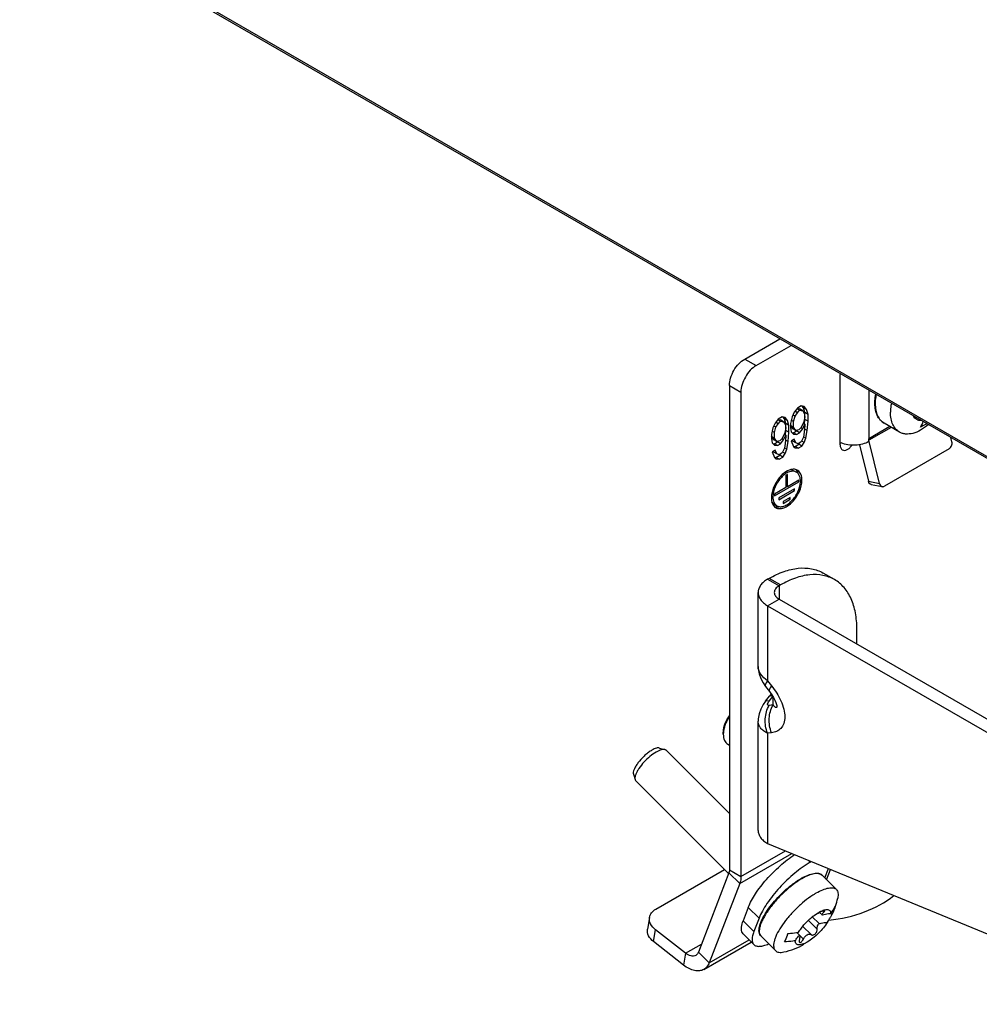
# Model space of a CAD drawing. Header units: millimetres. Extents: x 0 to 841, y 0 to 594.
# Tile 99 of 127: x 670 to 715, y 381 to 426. Entities that reach past the tile are written whole.
import ezdxf

# ---------------------------------------------------------------- set-up
doc = ezdxf.new("R2010")
doc.units = ezdxf.units.MM
doc.header["$LTSCALE"] = 46.255
doc.layers.get('0').update_dxf_attribs({"linetype": 'CONTINUOUS'})
doc.layers.add('CHAMFERS', color=7, linetype='CONTINUOUS')
doc.layers.add('ROUNDS', color=7, linetype='CONTINUOUS')

msp = doc.modelspace()

# ---------------------------------------------------------------- linework, layer by layer
at = {"color": 3, "linetype": 'CONTINUOUS'}
for p, q in [((706.3607, 408.374), (706.2193, 408.1881)), ((706.5375, 408.4761), (706.3607, 408.374)), ((706.6789, 408.4535), (706.5375, 408.4761)), ((706.785, 408.3062), (706.6789, 408.4535)), ((705.6536, 407.9657), (705.4768, 407.8637)), ((705.795, 407.9432), (705.6536, 407.9657)), ((705.9011, 407.7959), (705.795, 407.9432)), ((706.1132, 407.9705), (706.0425, 407.6691)), ((706.2193, 408.1881), (706.1132, 407.9705)), ((706.1839, 407.7508), (706.2547, 408.0001)), ((706.2547, 408.0001), (706.3607, 408.1655)), ((706.3607, 408.1655), (706.4668, 408.2789)), ((706.4668, 408.2789), (706.6082, 408.2563)), ((706.6082, 408.2563), (706.6789, 408.1408)), ((706.7143, 407.9527), (706.6436, 407.7034)), ((706.6789, 408.1408), (706.7143, 407.9527)), ((706.8557, 408.0865), (706.785, 408.3062)), ((706.8557, 407.7738), (706.8557, 408.0865)), ((705.2293, 407.4602), (705.1586, 407.1588)), ((705.3354, 407.6778), (705.2293, 407.4602)), ((705.3001, 407.2405), (705.3708, 407.4897)), ((705.4768, 407.8637), (705.3354, 407.6778)), ((705.3708, 407.4897), (705.4768, 407.6552)), ((705.4768, 407.6552), (705.5829, 407.7686)), ((705.5829, 407.7686), (705.7243, 407.746)), ((705.7243, 407.746), (705.795, 407.6305)), ((705.795, 407.6305), (705.8304, 407.4424)), ((705.9718, 407.5762), (705.9011, 407.7959)), ((705.9718, 407.2635), (705.9718, 407.5762)), ((706.0425, 407.6691), (706.0425, 407.4606)), ((706.0425, 407.4606), (706.0779, 407.2726)), ((706.1839, 407.4902), (706.1839, 407.7508)), ((706.29, 407.3429), (706.1839, 407.4902)), ((706.5375, 407.4858), (706.4314, 407.3725)), ((706.6436, 407.7034), (706.5375, 407.4858)), ((706.6082, 407.4224), (706.7143, 407.64)), ((706.7143, 407.5879), (706.6789, 407.2548)), ((706.7143, 407.64), (706.7143, 407.5879)), ((706.8203, 407.3364), (706.8557, 407.7738)), ((705.1586, 407.1588), (705.1586, 406.9503)), ((705.3001, 406.9799), (705.3001, 407.2405)), ((705.7597, 407.1931), (705.6536, 406.9755)), ((705.7243, 406.9121), (705.8304, 407.1297)), ((705.8304, 407.4424), (705.7597, 407.1931)), ((705.8304, 407.0776), (705.795, 406.7445)), ((705.8304, 407.1297), (705.8304, 407.0776)), ((705.9365, 406.8261), (705.9718, 407.2635)), ((706.0779, 407.2726), (706.1839, 407.1775)), ((706.1839, 407.1775), (706.3254, 407.1549)), ((706.4314, 407.3725), (706.29, 407.3429)), ((706.3254, 407.1549), (706.4668, 407.2365)), ((706.4668, 407.2365), (706.6082, 407.4224)), ((706.6436, 407.0259), (706.5375, 406.8083)), ((706.6789, 407.2548), (706.6436, 407.0259)), ((706.7496, 406.9829), (706.8203, 407.3364)), ((705.1586, 406.9503), (705.194, 406.7623)), ((705.194, 406.7623), (705.3001, 406.6672)), ((705.4061, 406.8326), (705.3001, 406.9799)), ((705.3001, 406.6672), (705.4415, 406.6446)), ((705.5475, 406.8622), (705.4061, 406.8326)), ((705.4415, 406.6446), (705.5829, 406.7262)), ((705.6536, 406.9755), (705.5475, 406.8622)), ((705.5829, 406.7262), (705.7243, 406.9121)), ((705.795, 406.7445), (705.7597, 406.5156)), ((705.8657, 406.4726), (705.9365, 406.8261)), ((706.2193, 406.9373), (706.0779, 406.8557)), ((706.0779, 406.8557), (706.1839, 406.6042)), ((706.1839, 406.6042), (706.2547, 406.5408)), ((706.29, 406.7697), (706.2193, 406.9373)), ((706.2547, 406.5408), (706.3961, 406.5182)), ((706.3961, 406.7267), (706.29, 406.7697)), ((706.5375, 406.8083), (706.3961, 406.7267)), ((706.3961, 406.5182), (706.5728, 406.6203)), ((706.5728, 406.6203), (706.6789, 406.7857)), ((706.6789, 406.7857), (706.7496, 406.9829)), ((705.3354, 406.427), (705.194, 406.3453)), ((705.194, 406.3453), (705.3001, 406.0939)), ((705.3001, 406.0939), (705.3708, 406.0305)), ((705.4061, 406.2594), (705.3354, 406.427)), ((705.5122, 406.2164), (705.4061, 406.2594)), ((705.6536, 406.298), (705.5122, 406.2164)), ((705.5122, 406.0079), (705.689, 406.1099)), ((705.7597, 406.5156), (705.6536, 406.298)), ((705.689, 406.1099), (705.795, 406.2754)), ((705.795, 406.2754), (705.8657, 406.4726)), ((705.3708, 406.0305), (705.5122, 406.0079)), ((705.9011, 405.3047), (705.8304, 405.2639)), ((705.8304, 405.2639), (705.8304, 404.6924)), ((705.9011, 404.7332), (705.9011, 405.3047)), ((705.3001, 404.3045), (706.4314, 404.9577)), ((706.4314, 405.0394), (705.9011, 404.7332)), ((706.4314, 404.9577), (706.4314, 405.0394)), ((705.8304, 404.6924), (705.3001, 404.3862)), ((705.3001, 404.3862), (705.3001, 404.3045)), ((706.2334, 404.6393), (705.498, 404.2147)), ((705.498, 404.1331), (706.2334, 404.5577)), ((706.2334, 404.5577), (706.2334, 404.6393)), ((705.498, 404.2147), (705.498, 404.1331)), ((706.0354, 404.2392), (705.696, 404.0433)), ((705.696, 403.9616), (706.0354, 404.1576)), ((705.696, 404.0433), (705.696, 403.9616)), ((706.0354, 404.1576), (706.0354, 404.2392)), ((704.5425, 396.4061), (704.5425, 399.8342)), ((704.9819, 399.2218), (727.6093, 386.1579)), ((704.8835, 395.4802), (705.0663, 395.2481)), ((704.8835, 394.7985), (705.0663, 395.0306)), ((704.5425, 388.8115), (704.5425, 393.8726)), ((703.6911, 386.3499), (702.2735, 382.671)), ((701.0926, 382.5655), (699.6999, 383.6532)), ((702.0268, 382.3663), (704.227, 383.6366))]:
    msp.add_line(p, q, dxfattribs=at)
at = {"color": 7, "linetype": 'CONTINUOUS'}
for p, q in [((706.6436, 408.3879), (706.5856, 408.4684)), ((706.785, 408.3062), (706.6436, 408.3879)), ((706.7143, 408.1681), (706.6436, 408.3879)), ((705.7597, 407.8776), (705.7017, 407.9581)), ((706.2547, 408.0001), (706.1555, 408.0573)), ((706.3607, 408.1655), (706.2505, 408.2291)), ((706.4668, 408.2789), (706.346, 408.3486)), ((706.3478, 408.357), (706.4668, 408.3379)), ((706.6082, 408.2563), (706.4668, 408.3379)), ((706.8557, 408.0865), (706.7143, 408.1681)), ((706.7143, 407.8554), (706.7143, 408.1681)), ((705.3708, 407.4897), (705.2716, 407.547)), ((705.4768, 407.6552), (705.3666, 407.7188)), ((705.5829, 407.7686), (705.4622, 407.8383)), ((705.4639, 407.8466), (705.5829, 407.8276)), ((705.7243, 407.746), (705.5829, 407.8276)), ((705.9011, 407.7959), (705.7597, 407.8776)), ((705.8304, 407.6578), (705.7597, 407.8776)), ((705.9718, 407.5762), (705.8304, 407.6578)), ((705.8304, 407.3451), (705.8304, 407.6578)), ((706.1839, 407.4902), (706.0425, 407.5718)), ((706.1486, 407.4246), (706.0425, 407.5718)), ((706.1839, 407.7508), (706.0763, 407.8129)), ((706.6082, 407.4224), (706.5277, 407.4689)), ((706.7143, 407.64), (706.6338, 407.6865)), ((706.6976, 407.6496), (706.7143, 407.8554)), ((706.8557, 407.7738), (706.7143, 407.8554)), ((711.0883, 407.2673), (710.3812, 407.6756)), ((705.3001, 406.9799), (705.1586, 407.0615)), ((705.2647, 406.9143), (705.1586, 407.0615)), ((705.3001, 407.2405), (705.1924, 407.3026)), ((705.8304, 407.1297), (705.7499, 407.1762)), ((705.8138, 407.1393), (705.8304, 407.3451)), ((705.9718, 407.2635), (705.8304, 407.3451)), ((706.1038, 407.2493), (706.1839, 407.2365)), ((706.29, 407.3429), (706.1486, 407.4246)), ((706.1839, 407.2365), (706.3254, 407.3182)), ((706.3254, 407.1549), (706.1839, 407.2365)), ((706.3254, 407.3182), (706.3544, 407.3564)), ((706.4668, 407.2365), (706.3254, 407.3182)), ((706.7496, 406.9829), (706.6515, 407.0396)), ((706.8203, 407.3364), (706.6952, 407.4087)), ((705.2199, 406.739), (705.3001, 406.7262)), ((705.4061, 406.8326), (705.2647, 406.9143)), ((705.3001, 406.7262), (705.4415, 406.8079)), ((705.4415, 406.6446), (705.3001, 406.7262)), ((705.4415, 406.8079), (705.4705, 406.8461)), ((705.5829, 406.7262), (705.4415, 406.8079)), ((705.7243, 406.9121), (705.6438, 406.9586)), ((705.9365, 406.8261), (705.8114, 406.8983)), ((706.1486, 406.8513), (706.1333, 406.8876)), ((706.29, 406.7697), (706.1486, 406.8513)), ((706.185, 406.611), (706.2547, 406.5998)), ((706.2547, 406.5998), (706.4314, 406.7019)), ((706.3961, 406.5182), (706.2547, 406.5998)), ((706.4314, 406.7019), (706.4774, 406.7736)), ((706.5728, 406.6203), (706.4314, 406.7019)), ((706.6789, 406.7857), (706.5631, 406.8526)), ((705.2647, 406.341), (705.2494, 406.3773)), ((705.4061, 406.2594), (705.2647, 406.341)), ((705.3011, 406.1007), (705.3708, 406.0895)), ((705.3708, 406.0895), (705.5475, 406.1916)), ((705.5122, 406.0079), (705.3708, 406.0895)), ((705.5475, 406.1916), (705.5935, 406.2633)), ((705.689, 406.1099), (705.5475, 406.1916)), ((705.795, 406.2754), (705.6792, 406.3423)), ((705.8657, 406.4726), (705.7676, 406.5293)), ((706.1743, 405.4922), (706.3157, 405.4106)), ((705.9011, 404.7332), (705.8304, 404.774)), ((706.4314, 404.9577), (706.3607, 404.9986)), ((706.2334, 404.5577), (706.1627, 404.5985)), ((705.2743, 403.9334), (705.4157, 403.8517)), ((706.0354, 404.1576), (705.9647, 404.1984)), ((705.5122, 399.528), (728.1396, 386.4641)), ((703.2141, 389.5976), (700.2848, 392.5199)), ((703.1378, 392.804), (703.2141, 392.7599)), ((703.1779, 386.8086), (698.8722, 391.104)), ((699.8027, 385.1552), (702.9904, 386.9956)), ((703.1928, 386.8471), (701.7752, 383.1682)), ((708.1672, 386.0687), (707.5028, 386.7316)), ((706.9855, 385.7472), (706.9811, 385.7441)), ((699.5128, 384.7765), (699.4208, 384.2266)), ((707.0539, 384.8033), (707.3695, 384.4885)), ((707.3506, 385.0105), (707.3922, 385.0337)), ((707.3951, 385.0075), (707.3636, 384.9889)), ((707.3943, 385.0067), (707.5193, 384.882)), ((707.5206, 384.8807), (707.5193, 384.882)), ((707.9597, 384.9054), (707.8867, 384.7609)), ((707.9597, 384.9054), (707.9094, 384.9555)), ((708.0154, 385.0153), (707.9597, 384.9054)), ((701.1847, 383.1154), (699.792, 384.2031)), ((705.3422, 383.2369), (704.6777, 383.8998)), ((706.3371, 384.0774), (706.4545, 383.9602)), ((706.4545, 383.9602), (706.4554, 383.9594))]:
    msp.add_line(p, q, dxfattribs=at)
at = {"color": 9, "linetype": 'CONTINUOUS'}
for p, q in [((704.9819, 400.4466), (705.5122, 400.1404)), ((705.5122, 400.1404), (705.5122, 399.528)), ((704.9819, 399.2218), (705.5122, 399.528)), ((704.9819, 399.2218), (704.9819, 395.743)), ((704.9819, 395.743), (705.1645, 395.511)), ((705.057, 394.8036), (705.2264, 395.0187)), ((705.2397, 394.6206), (705.2397, 394.9976)), ((705.2397, 394.6206), (705.057, 394.5995)), ((705.1645, 393.332), (704.9819, 393.3109)), ((704.9819, 393.3109), (704.9819, 388.1991)), ((703.7444, 386.6682), (705.8081, 387.8597)), ((703.6911, 386.3499), (706.0991, 387.7402)), ((703.2141, 386.9744), (703.7444, 386.6682)), ((703.1928, 386.8471), (703.6911, 386.3499)), ((707.2798, 384.2338), (706.8718, 384.6409)), ((707.5838, 385.0228), (707.5328, 385.0736)), ((699.6999, 383.6532), (699.792, 384.2031)), ((706.9983, 383.9776), (706.6131, 384.3619)), ((702.2735, 382.671), (704.124, 383.7394)), ((706.6418, 383.7718), (706.4594, 383.9538)), ((701.1847, 383.1154), (701.918, 383.5388)), ((701.1847, 383.1154), (701.0926, 382.5655)), ((701.7752, 383.1682), (702.2735, 382.671))]:
    msp.add_line(p, q, dxfattribs=at)
at = {"color": 3, "linetype": 'CONTINUOUS'}
for points in [[(704.5425, 396.4062), (704.5472, 396.2942), (704.5871, 396.0616), (704.6612, 395.848), (704.7699, 395.6418), (704.8835, 395.4802)], [(705.0663, 395.2481), (705.1042, 395.1988), (705.1841, 395.0862), (705.258, 394.9683), (705.3217, 394.8499), (705.3707, 394.7387), (705.4014, 394.6476)], [(705.1464, 395.1394), (705.1042, 395.0799), (705.0663, 395.0306)], [(704.8835, 394.7985), (704.7699, 394.6369), (704.6612, 394.4308), (704.5871, 394.2171), (704.5472, 393.9845), (704.5425, 393.8725)], [(705.4014, 394.6476), (705.4141, 394.591), (705.4151, 394.5843)], [(705.4151, 394.5843), (705.4162, 394.5736), (705.4162, 394.5752)]]:
    msp.add_lwpolyline(points, dxfattribs=at)
at = {"color": 7, "linetype": 'CONTINUOUS'}
for centre, radius, start, end in [((708.8173, 407.8288), 1.1519, 245.44134, 248.00028), ((703.6154, 393.2384), 0.6828, 190.75421, 190.94114), ((703.4302, 393.1814), 0.4886, 204.20626, 204.45337), ((709.2627, 382.4585), 4.0001, 123.21579, 124.70081), ((705.0497, 386.3517), 3.2529, 340.99598, 347.94495), ((706.4544, 386.041), 1.8156, 322.97204, 335.83139), ((705.0511, 386.3515), 3.2516, 335.73558, 340.9913), ((707.8564, 384.2254), 0.908, 119.89544, 120.53313), ((706.2993, 385.6519), 1.8206, 322.96696, 330.69445), ((705.0525, 386.3509), 3.25, 282.18807, 300)]:
    msp.add_arc(centre, radius, start, end, dxfattribs=at)
at = {"color": 3, "linetype": 'CONTINUOUS'}
for centre, radius, start, end in [((706.1819, 405.0967), 0.4473, 89.78294, 92.87825), ((706.1984, 405.2076), 0.3344, 56.90023, 67.05759), ((705.6195, 404.999), 0.8826, 356.97538, 359.97384), ((706.4381, 404.1916), 1.2813, 167.47729, 171.46844), ((705.5691, 404.0908), 0.3857, 216.31988, 219.35481), ((705.5331, 404.0547), 0.3344, 236.90023, 240.01051)]:
    msp.add_arc(centre, radius, start, end, dxfattribs=at)
at = {"color": 7, "linetype": 'CONTINUOUS'}
for points, knots in [([(710.7158, 408.6007), (710.7089, 408.5649), (710.6855, 408.4268), (710.6741, 408.2866), (710.6741, 408.1829)], [0, 0, 0, 0, 0.2598404, 1, 1, 1, 1]), ([(711.0883, 407.2673), (711.0223, 407.3054), (710.8988, 407.4092), (710.7675, 407.6241), (710.6894, 407.8888), (710.6741, 408.0815), (710.6741, 408.1829)], [0, 0, 0, 0, 0.2177714, 0.4509545, 0.7101914, 1, 1, 1, 1]), ([(712.1116, 407.7961), (712.0729, 407.7947), (711.9968, 407.8008), (711.8909, 407.8415), (711.8021, 407.9122), (711.7585, 407.9747), (711.7402, 408.0087)], [0, 0, 0, 0, 0.2570344, 0.5003356, 0.7434729, 1, 1, 1, 1]), ([(712.4293, 407.6114), (712.3178, 407.5151), (712.0922, 407.3511), (711.7324, 407.1946), (711.435, 407.1608), (711.2247, 407.2018), (711.1313, 407.2425), (711.0883, 407.2673)], [0, 0, 0, 0, 0.3009965, 0.5654089, 0.7938554, 0.8985436, 1, 1, 1, 1]), ([(712.0637, 407.4929), (712.0765, 407.5125), (712.1269, 407.5947), (712.1688, 407.682), (712.1961, 407.7496)], [0, 0, 0, 0, 0.2434308, 1, 1, 1, 1]), ([(712.3638, 407.6535), (712.3403, 407.639), (712.2428, 407.5809), (712.1416, 407.5289), (712.0637, 407.4929)], [0, 0, 0, 0, 0.243554, 1, 1, 1, 1]), ([(709.6664, 406.8255), (709.5779, 406.7743), (709.3741, 406.696), (709.0447, 406.6473), (708.7058, 406.6636), (708.4865, 406.7201), (708.3858, 406.7608)], [0, 0, 0, 0, 0.2326978, 0.4901146, 0.7528116, 1, 1, 1, 1]), ([(706.3968, 405.3534), (706.3928, 405.3653), (706.376, 405.4102), (706.3528, 405.4529), (706.3318, 405.4814)], [0, 0, 0, 0, 0.2618634, 1, 1, 1, 1]), ([(705.3628, 403.8024), (705.3742, 403.8011), (705.422, 403.798), (705.4702, 403.8029), (705.5058, 403.8101)], [0, 0, 0, 0, 0.2398157, 1, 1, 1, 1]), ([(705.5122, 400.1404), (705.4502, 400.1046), (705.3436, 400.023), (705.2925, 399.8926), (705.2925, 399.8342)], [0, 0, 0, 0, 0.5507646, 1, 1, 1, 1]), ([(705.2925, 399.8342), (705.2925, 399.7758), (705.3436, 399.6454), (705.4502, 399.5638), (705.5122, 399.528)], [0, 0, 0, 0, 0.4492354, 1, 1, 1, 1]), ([(703.2141, 394.0779), (703.2135, 394.077), (703.178, 394.0258), (703.1128, 393.9195), (703.0337, 393.7529), (702.9752, 393.5835), (702.9393, 393.4167), (702.9313, 393.3123), (702.9313, 393.2614)], [0, 0, 0, 0, 0.0035122, 0.2028098, 0.4021073, 0.6014049, 0.8007024, 1, 1, 1, 1]), ([(702.9313, 393.2614), (702.9313, 393.2106), (702.9355, 393.1604), (702.9442, 393.1134), (702.9446, 393.111)], [0, 0, 0, 0, 0.9478696, 1, 1, 1, 1]), ([(702.9451, 393.1088), (702.953, 393.0677), (702.9658, 393.0244), (702.9827, 392.9853), (702.9846, 392.981)], [0, 0, 0, 0, 0.889087, 1, 1, 1, 1]), ([(702.9855, 392.9791), (703, 392.9472), (703.021, 392.9122), (703.0457, 392.882), (703.0502, 392.8768)], [0, 0, 0, 0, 0.8243668, 1, 1, 1, 1]), ([(703.0502, 392.8768), (703.0699, 392.8541), (703.0984, 392.8285), (703.1303, 392.8083), (703.1378, 392.804)], [0, 0, 0, 0, 0.7700044, 1, 1, 1, 1]), ([(703.2141, 386.9744), (703.2141, 386.9628), (703.2125, 386.9197), (703.2041, 386.8765), (703.1928, 386.8471)], [0, 0, 0, 0, 0.2689922, 1, 1, 1, 1]), ([(707.2384, 385.9081), (707.337, 385.965), (707.521, 386.0588), (707.755, 386.1352), (707.9177, 386.1532), (708.0176, 386.1465), (708.1025, 386.1197), (708.1485, 386.0873), (708.1672, 386.0687)], [0, 0, 0, 0, 0.3428051, 0.6209038, 0.7350538, 0.833882, 0.9204499, 1, 1, 1, 1]), ([(708.1672, 386.0687), (708.1875, 386.0485), (708.2222, 385.9978), (708.2485, 385.9036), (708.2516, 385.7924), (708.2398, 385.714), (708.2309, 385.6723)], [0, 0, 0, 0, 0.2054594, 0.4318078, 0.6939681, 1, 1, 1, 1]), ([(706.9811, 385.7441), (706.8485, 385.6521), (706.5866, 385.4477), (706.221, 385.105), (705.8885, 384.7343), (705.6106, 384.3596), (705.4302, 384.0503), (705.3309, 383.8188), (705.2831, 383.6672), (705.2589, 383.5313), (705.2592, 383.4124), (705.2847, 383.312), (705.321, 383.2581), (705.3422, 383.2369)], [0, 0, 0, 0, 0.1525359, 0.3132794, 0.4729686, 0.6224437, 0.7535152, 0.8101671, 0.8601747, 0.9033984, 0.9401911, 0.9716652, 1, 1, 1, 1]), ([(707.2384, 385.9081), (707.2246, 385.9001), (707.1682, 385.867), (707.1128, 385.8322), (707.0715, 385.8051)], [0, 0, 0, 0, 0.2434964, 1, 1, 1, 1]), ([(699.5129, 384.7768), (699.5256, 384.8527), (699.5974, 385.0074), (699.7283, 385.1122), (699.8027, 385.1552)], [0, 0, 0, 0, 0.4719799, 1, 1, 1, 1]), ([(707.3922, 385.0337), (707.4289, 385.0535), (707.499, 385.0878), (707.6012, 385.125), (707.6919, 385.1439), (707.7698, 385.144), (707.834, 385.1237), (707.8803, 385.0804), (707.9038, 385.0182), (707.9054, 384.9723), (707.9038, 384.9476)], [0, 0, 0, 0, 0.189416, 0.3544547, 0.494008, 0.6092692, 0.7054227, 0.7933665, 0.8876917, 1, 1, 1, 1]), ([(707.6335, 385.0894), (707.6308, 385.0921), (707.6205, 385.0949), (707.5918, 385.093), (707.5423, 385.0787), (707.4754, 385.0511), (707.4279, 385.0264), (707.4038, 385.0126)], [0, 0, 0, 0, 0.0463588, 0.1202719, 0.352271, 0.663191, 1, 1, 1, 1]), ([(707.5838, 385.0228), (707.5928, 385.0297), (707.6051, 385.0398), (707.6196, 385.0542), (707.6304, 385.0663), (707.6397, 385.0832), (707.6335, 385.0894)], [0, 0, 0, 0, 0.3942933, 0.5578207, 0.696479, 1, 1, 1, 1]), ([(708.1108, 385.2976), (708.1048, 385.2727), (708.0795, 385.1765), (708.0457, 385.0825), (708.0154, 385.0153)], [0, 0, 0, 0, 0.2583707, 1, 1, 1, 1]), ([(699.792, 384.2031), (699.6979, 384.2766), (699.5414, 384.4439), (699.4962, 384.677), (699.5129, 384.7768)], [0, 0, 0, 0, 0.5410747, 1, 1, 1, 1]), ([(706.4185, 384.0901), (706.4585, 384.1563), (706.5503, 384.2895), (706.7634, 384.5454), (706.9502, 384.7219), (707.0848, 384.828)], [0, 0, 0, 0, 0.2324953, 0.4849986, 1, 1, 1, 1]), ([(707.3636, 384.9889), (707.3367, 384.973), (707.2437, 384.9182), (707.1507, 384.8636), (707.0838, 384.8261)], [0, 0, 0, 0, 0.2896159, 1, 1, 1, 1]), ([(707.0848, 384.828), (707.107, 384.8456), (707.1924, 384.9109), (707.282, 384.9709), (707.3506, 385.0105)], [0, 0, 0, 0, 0.2636778, 1, 1, 1, 1]), ([(707.5057, 384.9092), (707.5035, 384.9279), (707.5188, 384.96), (707.5498, 384.9947), (707.5716, 385.0134), (707.5838, 385.0228)], [0, 0, 0, 0, 0.3984995, 0.6745497, 1, 1, 1, 1]), ([(707.5193, 384.882), (707.5174, 384.8839), (707.5106, 384.8916), (707.5066, 384.9017), (707.5057, 384.9092)], [0, 0, 0, 0, 0.2616655, 1, 1, 1, 1]), ([(707.9038, 384.9476), (707.871, 384.9445), (707.7421, 384.9296), (707.6143, 384.9049), (707.5206, 384.8807)], [0, 0, 0, 0, 0.2544306, 1, 1, 1, 1]), ([(707.7527, 384.5554), (707.6979, 384.4646), (707.568, 384.2842), (707.3412, 384.035), (707.0907, 383.8126), (706.9106, 383.6869), (706.8206, 383.635)], [0, 0, 0, 0, 0.2407007, 0.5031147, 0.7639136, 1, 1, 1, 1]), ([(706.9983, 383.9776), (707.0099, 383.9691), (707.0401, 383.9573), (707.0914, 383.9604), (707.1455, 383.9816), (707.1971, 384.0191), (707.2405, 384.0688), (707.2786, 384.1384), (707.2888, 384.1994), (707.2798, 384.2338)], [0, 0, 0, 0, 0.0954832, 0.2050006, 0.3327346, 0.4750977, 0.6227732, 0.7647272, 1, 1, 1, 1]), ([(707.2798, 384.2338), (707.2746, 384.2534), (707.2709, 384.2965), (707.2853, 384.3628), (707.3186, 384.429), (707.3509, 384.4693), (707.3695, 384.4885)], [0, 0, 0, 0, 0.2158694, 0.4528761, 0.7152718, 1, 1, 1, 1]), ([(707.3695, 384.4885), (707.4003, 384.4964), (707.5266, 384.5263), (707.6553, 384.5459), (707.7527, 384.5554)], [0, 0, 0, 0, 0.2456652, 1, 1, 1, 1]), ([(705.7676, 383.6398), (705.7842, 383.669), (705.8487, 383.7938), (705.8938, 383.9282), (705.9188, 384.0321)], [0, 0, 0, 0, 0.2389997, 1, 1, 1, 1]), ([(705.9188, 384.0321), (705.9614, 384.0339), (706.1288, 384.0441), (706.2956, 384.0663), (706.4185, 384.0901)], [0, 0, 0, 0, 0.2539894, 1, 1, 1, 1]), ([(706.2673, 383.6978), (706.2802, 383.7212), (706.335, 383.8138), (706.4005, 383.9), (706.4545, 383.9602)], [0, 0, 0, 0, 0.2479836, 1, 1, 1, 1]), ([(706.4532, 383.7566), (706.4473, 383.7312), (706.4411, 383.6881), (706.4523, 383.6411), (706.465, 383.6285)], [0, 0, 0, 0, 0.5916186, 1, 1, 1, 1]), ([(706.4681, 383.9332), (706.4705, 383.9226), (706.4727, 383.8979), (706.4699, 383.8385), (706.4609, 383.7905), (706.4532, 383.7566)], [0, 0, 0, 0, 0.1825095, 0.4148894, 1, 1, 1, 1]), ([(706.4621, 383.9501), (706.4627, 383.9489), (706.4652, 383.9435), (706.467, 383.9377), (706.4681, 383.9332)], [0, 0, 0, 0, 0.2270899, 1, 1, 1, 1]), ([(706.465, 383.6285), (706.4695, 383.624), (706.4814, 383.6168), (706.5084, 383.6169), (706.5419, 383.6346), (706.5936, 383.6838), (706.6244, 383.7345), (706.6418, 383.7718)], [0, 0, 0, 0, 0.0754841, 0.1559441, 0.3098117, 0.5108859, 1, 1, 1, 1]), ([(706.6418, 383.7718), (706.6618, 383.8145), (706.7098, 383.8915), (706.8025, 383.9769), (706.894, 384.0096), (706.9592, 384.0005), (706.9864, 383.9864), (706.9983, 383.9776)], [0, 0, 0, 0, 0.3052359, 0.5808641, 0.8058461, 0.9042506, 1, 1, 1, 1]), ([(706.2673, 383.6978), (706.2268, 383.69), (706.0615, 383.6613), (705.894, 383.6453), (705.7676, 383.6398)], [0, 0, 0, 0, 0.2460436, 1, 1, 1, 1]), ([(706.8206, 383.635), (706.7814, 383.6124), (706.7064, 383.5728), (706.5966, 383.5286), (706.4988, 383.504), (706.4146, 383.4997), (706.3448, 383.5172), (706.2737, 383.5769), (706.2644, 383.6515), (706.2673, 383.6978)], [0, 0, 0, 0, 0.1923206, 0.360599, 0.5029848, 0.6200628, 0.7163393, 0.8024545, 1, 1, 1, 1]), ([(701.6518, 383.0158), (701.6215, 382.9983), (701.5489, 382.9754), (701.3792, 382.9886), (701.2587, 383.0577), (701.1847, 383.1154)], [0, 0, 0, 0, 0.2092611, 0.4397622, 1, 1, 1, 1]), ([(701.7752, 383.1682), (701.7688, 383.1516), (701.7411, 383.0917), (701.6936, 383.0399), (701.6518, 383.0158)], [0, 0, 0, 0, 0.2689232, 1, 1, 1, 1]), ([(705.3422, 383.2369), (705.3624, 383.2167), (705.4132, 383.1821), (705.5074, 383.156), (705.6186, 383.1532), (705.6971, 383.1652), (705.7387, 383.1742)], [0, 0, 0, 0, 0.2054578, 0.4317946, 0.6939511, 1, 1, 1, 1])]:
    msp.add_open_spline(points, degree=3, knots=knots, dxfattribs=at)
at = {"color": 3, "linetype": 'CONTINUOUS'}
for points, knots in [([(705.7651, 405.3812), (705.6206, 405.2738), (705.3761, 404.9913), (705.2273, 404.65), (705.1873, 404.4695)], [0, 0, 0, 0, 0.4932083, 1, 1, 1, 1]), ([(706.3156, 405.4106), (706.2706, 405.4366), (706.1576, 405.4655), (705.9759, 405.4291), (705.7901, 405.3276), (705.5465, 405.1114), (705.3177, 404.7577), (705.2293, 404.4244), (705.2293, 404.2637)], [0, 0, 0, 0, 0.0871511, 0.1868773, 0.3045657, 0.4387119, 0.7301536, 1, 1, 1, 1]), ([(706.1595, 405.5434), (706.1277, 405.5418), (705.9852, 405.5197), (705.8546, 405.4477), (705.7651, 405.3812)], [0, 0, 0, 0, 0.2221593, 1, 1, 1, 1]), ([(706.3288, 405.5155), (706.2951, 405.5298), (706.2459, 405.5416), (706.1965, 405.5439), (706.1836, 405.544)], [0, 0, 0, 0, 0.7405162, 1, 1, 1, 1]), ([(706.4764, 405.1907), (706.4625, 405.2373), (706.4236, 405.3235), (706.3536, 405.3887), (706.3156, 405.4106)], [0, 0, 0, 0, 0.5258758, 1, 1, 1, 1]), ([(706.5728, 405.0394), (706.5728, 405.1316), (706.5509, 405.3026), (706.4443, 405.4465), (706.381, 405.4878)], [0, 0, 0, 0, 0.5497618, 1, 1, 1, 1]), ([(705.3659, 403.765), (705.4159, 403.7362), (705.5414, 403.704), (705.7434, 403.7446), (705.9498, 403.8573), (706.2204, 404.0975), (706.4747, 404.4906), (706.5728, 404.8608), (706.5728, 405.0394)], [0, 0, 0, 0, 0.0871511, 0.1868773, 0.3045657, 0.4387119, 0.7301536, 1, 1, 1, 1]), ([(705.4159, 403.8516), (705.4597, 403.8264), (705.5688, 403.7975), (705.7451, 403.8299), (705.9261, 403.9245), (706.1659, 404.1292), (706.3966, 404.4705), (706.4926, 404.7933), (706.5009, 404.9524)], [0, 0, 0, 0, 0.0869912, 0.1859889, 0.3023906, 0.4351109, 0.7256115, 1, 1, 1, 1]), ([(706.5021, 404.9986), (706.5021, 405.0102), (706.5012, 405.0551), (706.4964, 405.1), (706.4903, 405.1326)], [0, 0, 0, 0, 0.2594082, 1, 1, 1, 1]), ([(705.171, 404.3817), (705.1689, 404.3682), (705.162, 404.3155), (705.1586, 404.2623), (705.1586, 404.2229)], [0, 0, 0, 0, 0.2581993, 1, 1, 1, 1]), ([(705.2293, 404.2637), (705.2293, 404.1777), (705.2502, 404.0179), (705.3552, 403.8867), (705.4159, 403.8516)], [0, 0, 0, 0, 0.5508164, 1, 1, 1, 1]), ([(705.1586, 404.2229), (705.1586, 404.2039), (705.1608, 404.132), (705.1722, 404.0601), (705.1873, 404.0094)], [0, 0, 0, 0, 0.2646344, 1, 1, 1, 1]), ([(705.1873, 404.0094), (705.1914, 403.9956), (705.2089, 403.9439), (705.2345, 403.8948), (705.2584, 403.8624)], [0, 0, 0, 0, 0.2636052, 1, 1, 1, 1]), ([(704.9819, 400.4466), (704.916, 400.4086), (704.7966, 400.3264), (704.6539, 400.1763), (704.5636, 400.0104), (704.5425, 399.8914), (704.5425, 399.8342)], [0, 0, 0, 0, 0.2897724, 0.5490645, 0.7822233, 1, 1, 1, 1]), ([(704.5425, 399.8342), (704.5425, 399.7771), (704.5636, 399.658), (704.6539, 399.4921), (704.7966, 399.3421), (704.916, 399.2599), (704.9819, 399.2218)], [0, 0, 0, 0, 0.2177767, 0.4509355, 0.7102276, 1, 1, 1, 1]), ([(704.5425, 388.8115), (704.5425, 388.7544), (704.5636, 388.6353), (704.6539, 388.4694), (704.7966, 388.3194), (704.916, 388.2372), (704.9819, 388.1991)], [0, 0, 0, 0, 0.2177767, 0.4509355, 0.7102276, 1, 1, 1, 1]), ([(703.7444, 386.6682), (703.7444, 386.6392), (703.7405, 386.5314), (703.7195, 386.4235), (703.6911, 386.3499)], [0, 0, 0, 0, 0.2689922, 1, 1, 1, 1]), ([(699.6999, 383.6532), (699.6058, 383.7267), (699.4493, 383.894), (699.4041, 384.1271), (699.4208, 384.2269)], [0, 0, 0, 0, 0.5410747, 1, 1, 1, 1]), ([(702.0267, 382.3662), (701.966, 382.3312), (701.8209, 382.2854), (701.5818, 382.304), (701.3307, 382.3994), (701.1717, 382.5038), (701.0926, 382.5655)], [0, 0, 0, 0, 0.2085432, 0.4382753, 0.7013977, 1, 1, 1, 1]), ([(702.2735, 382.671), (702.2487, 382.6066), (702.1843, 382.4878), (702.0818, 382.398), (702.0267, 382.3662)], [0, 0, 0, 0, 0.5205133, 1, 1, 1, 1])]:
    msp.add_open_spline(points, degree=3, knots=knots, dxfattribs=at)
at = {"color": 7, "linetype": 'CONTINUOUS'}
for points in [[(706.0777, 405.5279), (706.1114, 405.5214), (706.1446, 405.5093), (706.1743, 405.4922)], [(706.3318, 405.4814), (706.321, 405.4961), (706.3092, 405.51), (706.2964, 405.523)], [(705.2743, 403.9334), (705.2378, 403.9545), (705.2054, 403.9841), (705.18, 404.0178)], [(705.3087, 403.8123), (705.3264, 403.8076), (705.3446, 403.8044), (705.3628, 403.8024)], [(706.4554, 383.9594), (706.4581, 383.9567), (706.4603, 383.9535), (706.4621, 383.9501)]]:
    msp.add_open_spline(points, degree=3, dxfattribs=at)
at = {"color": 3, "linetype": 'CONTINUOUS'}
for points in [[(706.4903, 405.1326), (706.4866, 405.1522), (706.482, 405.1716), (706.4764, 405.1907)], [(705.2709, 403.8463), (705.2935, 403.8187), (705.3205, 403.794), (705.3505, 403.7745)]]:
    msp.add_open_spline(points, degree=3, dxfattribs=at)
at = {"color": 9, "linetype": 'CONTINUOUS'}
for points, knots in [([(704.9819, 395.743), (704.8573, 395.8294), (704.6485, 396.0138), (704.5425, 396.285), (704.5425, 396.4061)], [0, 0, 0, 0, 0.5556985, 1, 1, 1, 1]), ([(704.9819, 395.743), (704.9604, 395.7141), (704.9238, 395.6602), (704.88, 395.579), (704.8633, 395.506), (704.8835, 395.4802)], [0, 0, 0, 0, 0.3729156, 0.6610095, 1, 1, 1, 1]), ([(705.1645, 395.511), (705.143, 395.4821), (705.1064, 395.4281), (705.0626, 395.3469), (705.046, 395.2738), (705.0663, 395.2481)], [0, 0, 0, 0, 0.3730051, 0.6611155, 1, 1, 1, 1]), ([(705.1645, 395.511), (705.3351, 395.2943), (705.559, 394.9444), (705.7429, 394.4429), (705.7981, 394.0843), (705.7574, 393.7683), (705.6176, 393.5263), (705.4066, 393.3806), (705.246, 393.3414), (705.1645, 393.332)], [0, 0, 0, 0, 0.3116682, 0.4633637, 0.6011667, 0.7180477, 0.8165519, 0.9073227, 1, 1, 1, 1]), ([(704.8836, 394.7986), (704.8973, 394.816), (704.9644, 394.8307), (705.0209, 394.8144), (705.057, 394.8036)], [0, 0, 0, 0, 0.3696181, 1, 1, 1, 1]), ([(705.057, 394.5995), (705.0394, 394.5974), (705.0106, 394.598), (704.9863, 394.6248), (704.9821, 394.6535), (704.9886, 394.687), (705.0108, 394.74), (705.0371, 394.7783), (705.057, 394.8036)], [0, 0, 0, 0, 0.1938578, 0.2774776, 0.3743042, 0.4977781, 0.6480443, 1, 1, 1, 1]), ([(705.0663, 395.0306), (705.078, 395.0456), (705.1317, 395.0618), (705.18, 395.0511), (705.2097, 395.0438)], [0, 0, 0, 0, 0.3830268, 1, 1, 1, 1]), ([(704.9819, 393.3109), (704.8982, 393.5201), (704.8251, 393.9703), (704.9469, 394.4138), (705.057, 394.5995)], [0, 0, 0, 0, 0.5106691, 1, 1, 1, 1]), ([(705.1645, 393.332), (705.0809, 393.5412), (705.0077, 393.9914), (705.1295, 394.4349), (705.2397, 394.6206)], [0, 0, 0, 0, 0.5106691, 1, 1, 1, 1]), ([(705.3219, 394.5271), (705.3149, 394.5333), (705.2851, 394.5623), (705.259, 394.5948), (705.2397, 394.6206)], [0, 0, 0, 0, 0.2251832, 1, 1, 1, 1]), ([(705.4118, 394.5301), (705.4091, 394.5189), (705.4011, 394.4976), (705.3698, 394.4944), (705.3455, 394.5078), (705.33, 394.5199), (705.3219, 394.5271)], [0, 0, 0, 0, 0.2965659, 0.4917764, 0.7223122, 1, 1, 1, 1]), ([(705.4162, 394.5752), (705.4162, 394.5707), (705.4159, 394.5556), (705.4143, 394.5404), (705.4118, 394.5301)], [0, 0, 0, 0, 0.2952201, 1, 1, 1, 1]), ([(704.9819, 393.3109), (704.9163, 393.3412), (704.7983, 393.4111), (704.6531, 393.5434), (704.5628, 393.701), (704.5425, 393.8164), (704.5425, 393.8725)], [0, 0, 0, 0, 0.2883731, 0.5431029, 0.7760026, 1, 1, 1, 1])]:
    msp.add_open_spline(points, degree=3, knots=knots, dxfattribs=at)
at = {"layer": 'CHAMFERS', "color": 7, "linetype": 'CONTINUOUS'}
for p, q in [((702.9313, 393.2614), (702.9313, 393.3431)), ((699.9805, 392.6258), (700.2278, 392.5526)), ((698.7657, 391.408), (698.8394, 391.1609))]:
    msp.add_line(p, q, dxfattribs=at)
for centre, radius, start, end in [((700.3554, 391.2611), 1.4619, 120.01945, 121.86519), ((699.7094, 391.0808), 0.8981, 158.28803, 158.92318)]:
    msp.add_arc(centre, radius, start, end, dxfattribs=at)
for points, knots in [([(702.9313, 393.3431), (702.9313, 393.4066), (702.946, 393.5396), (703.0228, 393.808), (703.1273, 394.0004), (703.2141, 394.1174)], [0, 0, 0, 0, 0.2280548, 0.4769192, 1, 1, 1, 1]), ([(702.9345, 393.341), (702.9445, 393.4675), (703.01, 393.7273), (703.1346, 393.9627), (703.2124, 394.0755)], [0, 0, 0, 0, 0.481029, 1, 1, 1, 1]), ([(702.9313, 393.2614), (702.9313, 393.2679), (702.9315, 393.2945), (702.9329, 393.321), (702.9345, 393.341)], [0, 0, 0, 0, 0.2455691, 1, 1, 1, 1]), ([(702.9313, 393.2614), (702.9313, 393.2107), (702.9389, 393.1144), (702.978, 392.982), (703.0436, 392.8746), (703.1054, 392.8227), (703.1384, 392.8036)], [0, 0, 0, 0, 0.2897993, 0.5490487, 0.7822278, 1, 1, 1, 1]), ([(699.5836, 392.5027), (699.5282, 392.4683), (699.4173, 392.3896), (699.2067, 392.2085), (699.0194, 392.003), (698.8727, 391.7873), (698.7981, 391.6425), (698.7581, 391.5177), (698.7564, 391.439), (698.7656, 391.408)], [0, 0, 0, 0, 0.1380989, 0.2874784, 0.5879009, 0.7232038, 0.8392428, 0.9315805, 1, 1, 1, 1]), ([(699.8204, 392.4396), (699.7193, 392.3812), (699.5196, 392.2365), (699.2521, 391.9818), (699.0578, 391.7426), (698.9381, 391.5503), (698.8928, 391.4576), (698.875, 391.413)], [0, 0, 0, 0, 0.2475453, 0.5200613, 0.7818894, 0.8981915, 1, 1, 1, 1]), ([(699.9806, 392.6258), (699.9589, 392.6322), (699.9069, 392.6354), (699.8226, 392.6185), (699.7256, 392.5818), (699.659, 392.5471), (699.624, 392.5269)], [0, 0, 0, 0, 0.1794963, 0.4047311, 0.6792653, 1, 1, 1, 1]), ([(699.9748, 392.516), (699.9624, 392.511), (699.9095, 392.4884), (699.8585, 392.4616), (699.8204, 392.4396)], [0, 0, 0, 0, 0.2332014, 1, 1, 1, 1]), ([(700.2278, 392.5527), (700.1926, 392.5631), (700.1031, 392.5611), (700.0207, 392.5345), (699.9748, 392.516)], [0, 0, 0, 0, 0.4258914, 1, 1, 1, 1]), ([(700.2848, 392.5199), (700.281, 392.5237), (700.2644, 392.5382), (700.2438, 392.5479), (700.2278, 392.5527)], [0, 0, 0, 0, 0.2418163, 1, 1, 1, 1]), ([(698.8714, 391.4037), (698.8544, 391.3596), (698.8301, 391.2803), (698.8293, 391.1948), (698.8394, 391.1609)], [0, 0, 0, 0, 0.5721587, 1, 1, 1, 1]), ([(698.8394, 391.1609), (698.841, 391.1553), (698.8484, 391.1346), (698.8608, 391.1155), (698.8722, 391.104)], [0, 0, 0, 0, 0.2635658, 1, 1, 1, 1])]:
    msp.add_open_spline(points, degree=3, knots=knots, dxfattribs=at)
at = {"layer": 'ROUNDS', "color": 9, "linetype": 'CONTINUOUS'}
for p, q in [((730.4065, 397.3211), (670.3336, 432.0042)), ((703.9212, 410.6528), (704.4515, 410.3466)), ((703.2141, 409.4281), (703.7444, 409.1219)), ((709.6664, 409.2108), (709.6664, 406.9548)), ((710.648, 407.5215), (709.6664, 406.9548)), ((710.7113, 407.485), (709.6751, 406.8867)), ((710.3808, 407.6758), (710.3812, 407.6756)), ((709.6559, 404.9845), (710.1602, 404.8825)), ((705.5829, 400.1812), (705.0526, 400.4874)), ((706.869, 387.4239), (706.9593, 387.3338)), ((707.6309, 386.6038), (707.7996, 387.0416)), ((707.7104, 386.5245), (707.8946, 387.0026)), ((707.5028, 386.7316), (707.5027, 386.7317)), ((704.0886, 385.2412), (704.587, 384.7441)), ((704.3451, 384.1165), (703.8468, 384.6136))]:
    msp.add_line(p, q, dxfattribs=at)
at = {"layer": 'ROUNDS', "color": 7, "linetype": 'CONTINUOUS'}
for p, q in [((730.4682, 397.2009), (670.3854, 431.8897)), ((703.9212, 410.6528), (705.545, 411.5903)), ((703.2141, 409.4281), (703.2141, 386.9744)), ((713.519, 406.8217), (713.4726, 407.0133)), ((709.245, 406.6817), (709.6559, 404.9845)), ((709.6664, 406.8255), (709.6664, 406.9548)), ((710.1602, 404.8825), (709.6751, 406.8867)), ((713.3968, 406.4939), (710.3916, 404.7589)), ((709.7831, 404.8415), (710.2875, 404.7395)), ((708.0829, 400.4289), (707.5526, 400.7351)), ((705.5829, 400.1812), (705.5122, 400.1404)), ((709.1184, 397.446), (709.1184, 398.14)), ((706.9593, 387.3338), (707.013, 387.3647)), ((704.0886, 385.2412), (703.8468, 384.6136)), ((704.587, 384.7441), (704.3451, 384.1165)), ((704.3468, 383.5171), (703.8484, 384.0142))]:
    msp.add_line(p, q, dxfattribs=at)
at = {"layer": 'ROUNDS', "color": 3, "linetype": 'CONTINUOUS'}
for p, q in [((704.4515, 410.3466), (706.0754, 411.2841)), ((708.3406, 406.6724), (708.3406, 409.9384)), ((703.7444, 409.1219), (703.7444, 386.6682)), ((705.0526, 400.4874), (704.9819, 400.4466)), ((704.9819, 388.1991), (723.1156, 380.7497))]:
    msp.add_line(p, q, dxfattribs=at)
msp.add_arc((708.8377, 409.938), 0.4971, 176.06524, 179.95557, dxfattribs=at)
at = {"layer": 'ROUNDS', "color": 7, "linetype": 'CONTINUOUS'}
for centre, radius, start, end in [((711.8154, 408.6115), 1.8631, 179.99896, 180.68228), ((708.0677, 383.9316), 3.0615, 119.46239, 120.00143)]:
    msp.add_arc(centre, radius, start, end, dxfattribs=at)
at = {"layer": 'ROUNDS', "color": 9, "linetype": 'CONTINUOUS'}
msp.add_arc((708.1679, 383.8102), 3.1879, 120.00106, 120.42927, dxfattribs=at)
at = {"layer": 'ROUNDS', "color": 7, "linetype": 'CONTINUOUS'}
for points, knots in [([(703.2141, 409.4281), (703.2141, 409.544), (703.2576, 409.7884), (703.4091, 410.132), (703.6308, 410.435), (703.8208, 410.5948), (703.9212, 410.6528)], [0, 0, 0, 0, 0.2372374, 0.5, 0.7627626, 1, 1, 1, 1]), ([(709.9523, 408.6116), (709.9523, 408.6444), (709.9559, 408.7809), (709.973, 408.9169), (709.9921, 409.0188)], [0, 0, 0, 0, 0.2406251, 1, 1, 1, 1]), ([(710.3808, 407.6758), (710.3132, 407.7149), (710.1871, 407.82), (710.0523, 408.0357), (709.9711, 408.2987), (709.9536, 408.4894), (709.9524, 408.5893)], [0, 0, 0, 0, 0.222545, 0.4577956, 0.7153053, 1, 1, 1, 1]), ([(709.6751, 406.8867), (709.6737, 406.8925), (709.6689, 406.9149), (709.6664, 406.9379), (709.6664, 406.9548)], [0, 0, 0, 0, 0.2619675, 1, 1, 1, 1]), ([(713.3968, 406.4939), (713.4477, 406.5233), (713.5053, 406.6057), (713.5308, 406.7259), (713.5264, 406.7911), (713.519, 406.8217)], [0, 0, 0, 0, 0.478402, 0.7434109, 1, 1, 1, 1]), ([(709.7832, 404.8415), (709.7682, 404.8445), (709.7385, 404.8562), (709.6869, 404.9002), (709.6643, 404.9498), (709.6559, 404.9845)], [0, 0, 0, 0, 0.2276064, 0.4667425, 1, 1, 1, 1]), ([(710.1602, 404.8825), (710.1686, 404.8478), (710.1913, 404.7982), (710.2429, 404.7542), (710.2726, 404.7425), (710.2875, 404.7395)], [0, 0, 0, 0, 0.5332575, 0.7723936, 1, 1, 1, 1]), ([(710.2875, 404.7395), (710.3046, 404.7361), (710.3415, 404.7361), (710.3756, 404.7496), (710.3916, 404.7589)], [0, 0, 0, 0, 0.4843772, 1, 1, 1, 1]), ([(708.0829, 400.4289), (707.918, 400.5241), (707.539, 400.6617), (706.9096, 400.6775), (706.2388, 400.5157), (705.8024, 400.3079), (705.5829, 400.1812)], [0, 0, 0, 0, 0.2177715, 0.4509546, 0.7101914, 1, 1, 1, 1]), ([(709.1184, 398.14), (709.1184, 398.3934), (709.0802, 398.8752), (708.8848, 399.5371), (708.5565, 400.0743), (708.2478, 400.3336), (708.0829, 400.4289)], [0, 0, 0, 0, 0.2898086, 0.5490454, 0.7822285, 1, 1, 1, 1]), ([(704.0886, 385.2412), (704.1727, 385.4596), (704.4275, 385.9136), (704.9286, 386.5592), (705.5398, 387.1736), (705.9994, 387.5352), (706.2355, 387.6912)], [0, 0, 0, 0, 0.2129999, 0.4697733, 0.7424006, 1, 1, 1, 1]), ([(706.9593, 387.3338), (706.704, 387.1864), (706.2002, 386.8205), (705.5266, 386.1767), (705.0393, 385.573), (704.7414, 385.0887), (704.63, 384.8559), (704.587, 384.7441)], [0, 0, 0, 0, 0.2483243, 0.5215659, 0.78331, 0.8990834, 1, 1, 1, 1]), ([(706.0997, 386.2869), (706.1363, 386.3151), (706.2772, 386.4206), (706.4244, 386.518), (706.5368, 386.5829)], [0, 0, 0, 0, 0.2626194, 1, 1, 1, 1]), ([(706.5619, 386.5971), (706.658, 386.6514), (706.8386, 386.7413), (707.0694, 386.8133), (707.233, 386.829), (707.3378, 386.8201), (707.4301, 386.7896), (707.4813, 386.7529), (707.5026, 386.7316)], [0, 0, 0, 0, 0.3287474, 0.5993617, 0.7136664, 0.8161763, 0.9102459, 1, 1, 1, 1]), ([(704.9244, 385.0297), (704.999, 385.1444), (705.1657, 385.3732), (705.4482, 385.6997), (705.7608, 386.0088), (705.9851, 386.1984), (706.0997, 386.2869)], [0, 0, 0, 0, 0.2374784, 0.4907398, 0.7487269, 1, 1, 1, 1]), ([(707.8258, 384.654), (708.3869, 384.7098), (709.4569, 384.9423), (710.4248, 385.4697), (710.8298, 385.7928)], [0, 0, 0, 0, 0.5211254, 1, 1, 1, 1]), ([(704.6779, 383.8997), (704.6533, 383.9242), (704.612, 383.9848), (704.5826, 384.095), (704.5813, 384.2207), (704.6051, 384.3602), (704.6524, 384.513), (704.7503, 384.7435), (704.8496, 384.9146), (704.9244, 385.0297)], [0, 0, 0, 0, 0.0845926, 0.174624, 0.2749183, 0.3891294, 0.5189847, 0.664752, 1, 1, 1, 1]), ([(703.8484, 384.0143), (703.8208, 384.0418), (703.7628, 384.1421), (703.7622, 384.359), (703.8116, 384.5223), (703.8468, 384.6136)], [0, 0, 0, 0, 0.1866218, 0.5320173, 1, 1, 1, 1]), ([(704.3451, 384.1165), (704.3206, 384.0527), (704.2861, 383.9459), (704.2627, 383.7984), (704.265, 383.685), (704.2911, 383.5892), (704.3263, 383.5376), (704.3468, 383.5171)], [0, 0, 0, 0, 0.3254792, 0.5325399, 0.7095237, 0.8619518, 1, 1, 1, 1]), ([(704.3468, 383.5171), (704.3771, 383.4868), (704.4641, 383.4395), (704.6258, 383.4296), (704.8187, 383.4671), (704.9536, 383.518), (705.0259, 383.5499)], [0, 0, 0, 0, 0.1800415, 0.3965267, 0.6683426, 1, 1, 1, 1])]:
    msp.add_open_spline(points, degree=3, knots=knots, dxfattribs=at)
at = {"layer": 'ROUNDS', "color": 3, "linetype": 'CONTINUOUS'}
for points, knots in [([(704.4515, 410.3466), (704.3511, 410.2887), (704.1612, 410.1288), (703.9394, 409.8258), (703.7879, 409.4823), (703.7444, 409.2378), (703.7444, 409.1219)], [0, 0, 0, 0, 0.2372374, 0.5, 0.7627626, 1, 1, 1, 1]), ([(708.3406, 406.6724), (708.3406, 406.6246), (708.3522, 406.5359), (708.4105, 406.463), (708.4442, 406.4435)], [0, 0, 0, 0, 0.5508279, 1, 1, 1, 1]), ([(708.4442, 406.4435), (708.4739, 406.4263), (708.5523, 406.4108), (708.6737, 406.4493), (708.7937, 406.5339), (708.8635, 406.613), (708.896, 406.6579)], [0, 0, 0, 0, 0.1910698, 0.4181992, 0.6915563, 1, 1, 1, 1]), ([(705.0526, 400.4874), (705.272, 400.6141), (705.7084, 400.8219), (706.3793, 400.9837), (707.0087, 400.9679), (707.3876, 400.8303), (707.5526, 400.735)], [0, 0, 0, 0, 0.2898086, 0.5490454, 0.7822285, 1, 1, 1, 1])]:
    msp.add_open_spline(points, degree=3, knots=knots, dxfattribs=at)
at = {"layer": 'ROUNDS', "color": 9, "linetype": 'CONTINUOUS'}
for points, knots in [([(710.0087, 409.0092), (710.0019, 408.9734), (709.9784, 408.8352), (709.967, 408.6949), (709.967, 408.5911)], [0, 0, 0, 0, 0.2598324, 1, 1, 1, 1]), ([(709.967, 408.5911), (709.967, 408.4898), (709.9823, 408.2972), (710.0603, 408.0325), (710.1915, 407.8177), (710.3149, 407.7139), (710.3808, 407.6758)], [0, 0, 0, 0, 0.2897983, 0.5490371, 0.7822292, 1, 1, 1, 1]), ([(706.5533, 386.5589), (706.412, 386.4759), (706.1282, 386.2801), (705.7265, 385.9363), (705.3504, 385.5476), (705.0745, 385.202), (704.8904, 384.925), (704.7788, 384.7304), (704.6918, 384.5469), (704.6311, 384.3779), (704.5976, 384.2262), (704.5922, 384.0939), (704.6161, 383.9824), (704.6548, 383.9227), (704.6777, 383.8998)], [0, 0, 0, 0, 0.1422692, 0.2984974, 0.4583513, 0.611098, 0.6816627, 0.7468506, 0.8057556, 0.8577167, 0.9024239, 0.9401034, 0.9718415, 1, 1, 1, 1]), ([(707.5027, 386.7317), (707.484, 386.7503), (707.4379, 386.7827), (707.353, 386.8094), (707.2531, 386.8161), (707.0905, 386.7981), (706.8565, 386.7216), (706.6725, 386.6278), (706.5739, 386.5709)], [0, 0, 0, 0, 0.0795487, 0.166125, 0.2649615, 0.3791142, 0.6572172, 1, 1, 1, 1])]:
    msp.add_open_spline(points, degree=3, knots=knots, dxfattribs=at)

doc.saveas('drawing.dxf')
